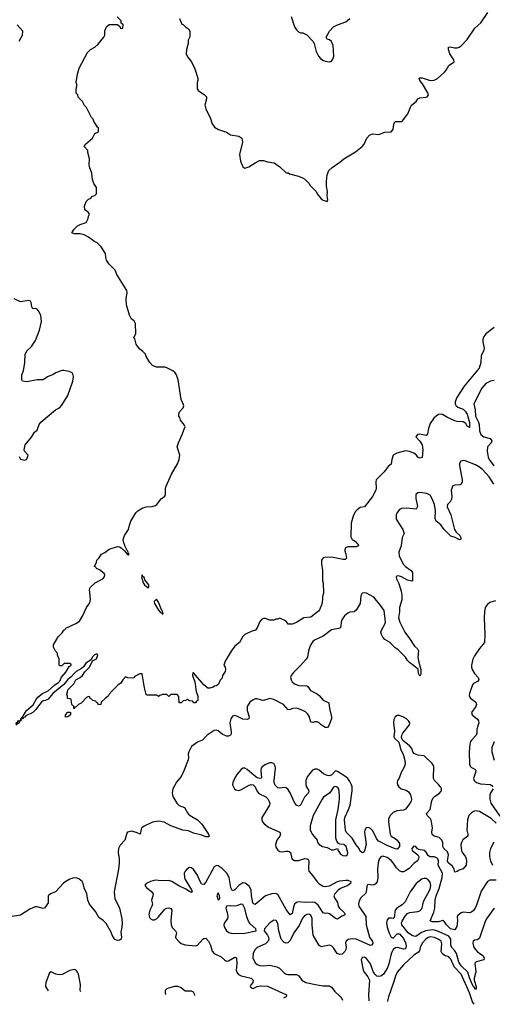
# Model space of a CAD drawing. Header units: inches. Extents: x 1449094 to 1618372, y 389908 to 534307.
# Tile 216 of 256: x 1592621 to 1597213, y 390077 to 399640. Entities that reach past the tile are written whole.
import ezdxf

# ---------------------------------------------------------------- set-up
doc = ezdxf.new("R2010")
doc.units = ezdxf.units.IN
doc.header["$MEASUREMENT"] = 0
doc.layers.add('B5399', color=7, linetype='Continuous')

msp = doc.modelspace()

# ---------------------------------------------------------------- linework, layer by layer
at = {"layer": 'B5399', "color": 5}
for points, elevation in [([(1592631.4, 392848.9), (1592632, 392852), (1592648, 392852), (1592642.7, 392862.7), (1592644.5, 392870), (1592659.1, 392880.9), (1592688.6, 392931.4), (1592753.7, 392986.3), (1592781, 393039), (1592798.3, 393061.7), (1592844.2, 393095.8), (1592897.8, 393122.2), (1592961.6, 393178.4), (1592998, 393202), (1593010, 393216), (1593026, 393254), (1593070, 393304), (1593103.2, 393356.8), (1593122, 393370), (1593122, 393382), (1593110, 393388), (1593052.7, 393387.3), (1593030, 393366), (1593010, 393366), (1593006, 393370), (1593006, 393430), (1592988.4, 393468.4), (1592987.3, 393487.3), (1592970, 393506), (1592950, 393546), (1592949, 393570), (1592994.6, 393645.4), (1593034.6, 393685.4), (1593048.7, 393710), (1593062, 393718), (1593068.7, 393730), (1593165.6, 393774.4), (1593202, 393798), (1593232.7, 393847.3), (1593269.5, 393930), (1593303.6, 393976.4), (1593309.6, 394010), (1593300.9, 394110), (1593309.5, 394130), (1593353.2, 394170), (1593429, 394210), (1593445.2, 394230), (1593449.2, 394250), (1593440.9, 394260.9), (1593396, 394296), (1593368.7, 394310), (1593362, 394322), (1593348, 394330), (1593368, 394372), (1593370, 394392), (1593389.2, 394410.8), (1593415.3, 394450), (1593450, 394466.8), (1593490, 394497.3), (1593570, 394522), (1593590, 394519.1), (1593606, 394510), (1593640.7, 394480.7), (1593670, 394446), (1593676.4, 394443.6), (1593686, 394450), (1593675.3, 394455.3), (1593677.2, 394462.8), (1593670, 394482), (1593664.7, 394484.7), (1593644.8, 394524.8), (1593629.6, 394569.6), (1593627.8, 394592.2), (1593640.9, 394630), (1593679.3, 394690), (1593687.6, 394730), (1593702.4, 394770), (1593749.6, 394850), (1593770, 394870.5), (1593810, 394896.4), (1593850, 394908.2), (1593907.7, 394912.3), (1593939.1, 394920.9), (1593952.7, 394930), (1593994.5, 394985.5), (1594030, 395011.3), (1594039.3, 395030), (1594039, 395090), (1594045.2, 395110), (1594095.3, 395224.7), (1594154.3, 395325.7), (1594172, 395370), (1594176, 395410), (1594152.3, 395490), (1594162.9, 395530), (1594199.3, 395610), (1594228.7, 395690), (1594223.1, 395703.1), (1594184, 395750), (1594177.2, 395777.2), (1594169, 395790), (1594168.7, 395810), (1594175.3, 395830), (1594209.2, 395870), (1594214.5, 395890), (1594209.5, 395910), (1594189.7, 395949.7), (1594161.1, 396141.1), (1594145.7, 396190), (1594130.8, 396210.8), (1594110, 396228.2), (1594050, 396258.7), (1594030, 396264.2), (1593950, 396266.6), (1593910, 396282.7), (1593885.2, 396310), (1593849, 396370), (1593842, 396390), (1593817.5, 396417.5), (1593790, 396439), (1593765.2, 396470), (1593754, 396490), (1593739, 396539), (1593728.7, 396550), (1593748.4, 396591.6), (1593748, 396690), (1593734, 396714), (1593708, 396730), (1593688, 396770), (1593659, 396870), (1593656, 396930), (1593666.6, 396990), (1593660.9, 397010), (1593564.7, 397164.7), (1593548.9, 397208.9), (1593488, 397270), (1593464.7, 397304.7), (1593458, 397330), (1593455.3, 397370), (1593412.5, 397432.5), (1593372.5, 397472.5), (1593350, 397484), (1593290, 397528.7), (1593248.9, 397548.9), (1593210, 397559), (1593150, 397559), (1593129.2, 397570), (1593150, 397604.7), (1593183.2, 397636.8), (1593210, 397651), (1593268.7, 397671.3), (1593288, 397710), (1593288.9, 397731.1), (1593298, 397750), (1593288, 397770), (1593254, 397794), (1593249.3, 397830), (1593267.2, 397872.8), (1593290, 397898), (1593310, 397904.7), (1593330, 397924.7), (1593350, 397932), (1593368, 397950), (1593368, 398010), (1593342, 398050), (1593328.9, 398088.9), (1593322, 398150), (1593299, 398210), (1593295.3, 398230), (1593299, 398290), (1593282, 398350), (1593282, 398370), (1593248, 398410), (1593262, 398430), (1593328, 398490), (1593350, 398534), (1593386, 398550), (1593386, 398590), (1593376.4, 398596.4), (1593358, 398630), (1593344.7, 398644.7), (1593333.6, 398673.6), (1593318, 398690), (1593270, 398786), (1593250, 398806), (1593230, 398846), (1593190, 398886), (1593186, 398910), (1593170, 398926), (1593168.7, 398970), (1593175.3, 398990), (1593175.3, 399010), (1593169, 399030), (1593182, 399110), (1593199, 399170), (1593280.2, 399319.8), (1593310, 399352), (1593350, 399372), (1593380.4, 399399.6), (1593438, 399470), (1593448, 399490), (1593448.4, 399531.6), (1593466, 399570), (1593490, 399594), (1593570, 399594), (1593592.7, 399572.7), (1593598, 399558), (1593610, 399554), (1593622, 399558), (1593626, 399590), (1593607.3, 399607.3), (1593606, 399630), (1593567.3, 399667.3)], 360), ([(1594172.7, 399652.7), (1594198, 399598), (1594210, 399594), (1594231.6, 399571.6), (1594262, 399550), (1594272.7, 399527.3), (1594272.7, 399472.7), (1594259.6, 399440.4), (1594258, 399410), (1594241, 399350), (1594237.3, 399310), (1594250, 399278), (1594291, 399230), (1594321, 399170), (1594333.7, 399133.7), (1594351.1, 399068.9), (1594351.3, 399050), (1594344.7, 399030), (1594347.1, 398967.1), (1594358, 398950), (1594412.8, 398912.8), (1594436, 398890), (1594436, 398870), (1594420.7, 398810), (1594424.9, 398790), (1594430.7, 398770), (1594470.7, 398690), (1594491, 398630), (1594515.3, 398595.3), (1594554, 398574), (1594630, 398547.7), (1594670, 398523), (1594750, 398507.3), (1594781, 398490), (1594786.8, 398450), (1594756.3, 398330), (1594766.9, 398266.9), (1594790, 398212), (1594810, 398198), (1594846, 398210), (1594909.1, 398250.9), (1594951.6, 398271.6), (1594988.4, 398271.6), (1595030, 398258), (1595094, 398250), (1595150, 398212), (1595210, 398154), (1595230, 398152), (1595243.6, 398143.6), (1595330, 398121), (1595370, 398104.7), (1595390.6, 398090.6), (1595430.7, 398050.7), (1595442, 398030), (1595502, 397970), (1595511.3, 397950), (1595550, 397901), (1595570, 397886), (1595610, 397874), (1595615.3, 397890), (1595609, 397929), (1595612.3, 397970), (1595602, 398022), (1595601.2, 398070), (1595610, 398134), (1595626.3, 398173.7), (1595656, 398204), (1595730, 398254.8), (1595769.2, 398290), (1595883.3, 398356.7), (1595949, 398410), (1595969.4, 398430.6), (1595995.3, 398490), (1596020.2, 398519.8), (1596050, 398531), (1596110, 398524.7), (1596170, 398546), (1596230, 398551), (1596250, 398572), (1596257.2, 398630), (1596268.7, 398650), (1596330, 398651), (1596341.2, 398658.8), (1596393.6, 398726.4), (1596417.2, 398790), (1596429, 398810), (1596474.5, 398845.5), (1596489.5, 398870.5), (1596510, 398881), (1596570, 398886), (1596584.7, 398895.3), (1596593.2, 398910), (1596585.2, 398930), (1596536.3, 399016.3), (1596509, 399050), (1596502, 399070), (1596510, 399074.8), (1596530, 399075.5), (1596608.9, 399048.9), (1596647.7, 399052.3), (1596681.2, 399070), (1596749, 399130), (1596765.2, 399150), (1596790, 399196), (1596841.2, 399230), (1596838, 399250), (1596800.5, 399310), (1596788, 399350), (1596787.6, 399372.4), (1596805.1, 399374.9), (1596845.7, 399365.7), (1596870, 399365.5), (1596890, 399371.8), (1596910, 399387.2), (1596970, 399447.9), (1597041.9, 399558.1), (1597102, 399610), (1597169.6, 399710)], 360), ([(1595258, 399670), (1595290, 399572), (1595310, 399542), (1595330, 399522), (1595350, 399512), (1595371.1, 399511.1), (1595410, 399492), (1595470, 399432), (1595482, 399410), (1595501, 399330), (1595524.5, 399284.5), (1595543.5, 399263.5), (1595566.4, 399246.4), (1595590, 399238), (1595630, 399231.3), (1595650, 399238), (1595664.7, 399255.3), (1595672.9, 399287.1), (1595666.6, 399390), (1595650, 399429), (1595630, 399444), (1595608, 399450), (1595598, 399470), (1595632.7, 399530), (1595670, 399570.4), (1595710, 399590.6), (1595790, 399620.7), (1595829, 399650)], 380), ([(1592616, 399430), (1592649.2, 399490), (1592653.2, 399530), (1592598, 399590)], 380), ([(1592616, 395396), (1592630, 395372), (1592670, 395362), (1592686, 395370), (1592698, 395390), (1592702, 395410), (1592668.7, 395448.7), (1592663.1, 395463.1), (1592675.3, 395510), (1592735.5, 395584.5), (1592766.3, 395633.7), (1592790, 395652), (1592809.2, 395710), (1592825.2, 395730), (1592969, 395850), (1593009.6, 395870.4), (1593030, 395894.8), (1593087.8, 395990), (1593138.4, 396130), (1593145.2, 396170), (1593141.2, 396190), (1593130, 396208.7), (1593102, 396222), (1593050, 396233.2), (1593030, 396232.7), (1592972, 396210), (1592947.3, 396192.7), (1592892, 396170), (1592850, 396142), (1592790, 396142), (1592690, 396122.7), (1592649.2, 396129.2), (1592641.2, 396141.2), (1592642.7, 396190), (1592658, 396230), (1592672.3, 396310), (1592675.1, 396390), (1592693.8, 396426.2), (1592735.3, 396464.7), (1592775.8, 396524.2), (1592815.1, 396624.9), (1592833, 396710), (1592827.9, 396767.9), (1592810, 396804), (1592789.5, 396829.5), (1592774.8, 396834.8), (1592750, 396833.2), (1592739.5, 396850), (1592733.1, 396893.1), (1592725.1, 396905.1), (1592710, 396912), (1592630, 396898.4), (1592568.1, 396928.1)], 380), ([(1597230, 396649), (1597150, 396588.7), (1597130, 396562), (1597122, 396538), (1597120.4, 396510), (1597132.4, 396450), (1597130.5, 396430), (1597106.1, 396373.9), (1597101.3, 396310), (1597085.8, 396254.2), (1596938.2, 396081.8), (1596867.2, 395970), (1596852.4, 395930), (1596853.2, 395910), (1596862.2, 395890), (1596878, 395878), (1596930, 395856.6), (1596950, 395838.8), (1596970, 395810.2), (1596990.9, 395729.1), (1596990, 395679), (1596970, 395693.2), (1596957.4, 395717.4), (1596930, 395735.4), (1596870, 395737.8), (1596850, 395743.2), (1596776.1, 395776.1), (1596730, 395804.6), (1596710, 395809.8), (1596690, 395804.1), (1596666.7, 395790), (1596646.3, 395770), (1596610, 395717.6), (1596592.1, 395670), (1596582.5, 395617.5), (1596574.8, 395605.2), (1596570, 395602.4), (1596505.1, 395614.9), (1596486, 395610), (1596470.6, 395590), (1596510, 395547), (1596532.2, 395512.2), (1596537.1, 395462.9), (1596530, 395388.7), (1596510, 395380.9), (1596490, 395392.7), (1596477, 395410), (1596449.9, 395429.9), (1596410, 395445.3), (1596370, 395452.3), (1596284.9, 395430), (1596251, 395409), (1596235.9, 395370), (1596230, 395322), (1596200.8, 395299.2), (1596162.5, 395250), (1596084.4, 395170), (1596081.3, 395150), (1596084.9, 395090), (1596080.6, 395070), (1596050.3, 395009.7), (1595970.3, 394910), (1595930, 394901.2), (1595899, 394881), (1595880.3, 394859.7), (1595860.3, 394819.7), (1595842.4, 394750), (1595838.3, 394618.3), (1595843.4, 394603.4), (1595853, 394593), (1595890.4, 394570), (1595896.4, 394556.4), (1595906, 394550), (1595912, 394530), (1595890, 394519), (1595810, 394519.3), (1595786, 394510), (1595778.8, 394490), (1595779.8, 394479.8), (1595791, 394450), (1595796, 394410), (1595782.8, 394397.2), (1595764, 394396), (1595650, 394418.9), (1595583, 394417), (1595570, 394413.2), (1595559.1, 394400.9), (1595554, 394390), (1595553.7, 394353.7), (1595564.7, 394290), (1595562, 394250), (1595564.7, 394190), (1595571.3, 394170), (1595571.6, 394071.6), (1595562, 394038), (1595562.8, 394010), (1595555.9, 393964.1), (1595534, 393910), (1595523.4, 393896.6), (1595450, 393837.2), (1595382, 393830), (1595310, 393785.2), (1595270, 393769), (1595230, 393768), (1595210, 393798), (1595150, 393826), (1595130, 393818), (1595110, 393818), (1595091.3, 393808.7), (1595050, 393808.7), (1595010, 393824), (1594990, 393824), (1594970, 393815.3), (1594950.6, 393789.4), (1594934.4, 393745.6), (1594912, 393710), (1594870, 393698), (1594810, 393668), (1594790, 393648), (1594758, 393590), (1594710, 393555.3), (1594674.4, 393505.6), (1594616, 393410), (1594604.7, 393370), (1594618, 393350), (1594622, 393330), (1594618, 393310), (1594592, 393270), (1594590, 393246), (1594570, 393226), (1594552.7, 393187.3), (1594534, 393170), (1594512.7, 393167.3), (1594502, 393158), (1594470, 393148), (1594450, 393149.2), (1594410, 393179), (1594310, 393298), (1594303.6, 393296.4), (1594301, 393270), (1594322.8, 393210), (1594336, 393116), (1594351.3, 393068.7), (1594351.6, 393028.4), (1594338, 393022), (1594330, 393006), (1594310, 393006), (1594302, 393022), (1594270, 393026), (1594250, 393038), (1594231.6, 393028.4), (1594210, 393026), (1594190, 393006), (1594170, 393006), (1594167.3, 393067.3), (1594150, 393086), (1594090, 393086), (1594070, 393068), (1594050, 393086), (1594010, 393086), (1593983.6, 393076.4), (1593970, 393066), (1593950, 393078), (1593860.4, 393080.4), (1593850, 393086), (1593833.2, 393150), (1593810, 393286), (1593790, 393286), (1593738, 393262), (1593730, 393246), (1593672.7, 393247.3), (1593650, 393258), (1593622, 393230), (1593603.6, 393196.4), (1593579.6, 393180.4), (1593519.6, 393120.4), (1593491.6, 393088.4), (1593482, 393070), (1593451.6, 393048.4), (1593414, 393010), (1593410, 392988), (1593387.3, 392987.3), (1593382, 393002), (1593367.3, 393007.3), (1593362, 393022), (1593327.3, 393027.3), (1593322, 393042), (1593307.3, 393047.3), (1593302, 393062), (1593290, 393066), (1593270, 393058), (1593216.9, 393003.1), (1593194, 392990), (1593170, 392966), (1593158, 392962), (1593150, 392946), (1593146, 392950), (1593146, 392970), (1593128, 392988), (1593122, 393042), (1593090, 393046), (1593086, 393050), (1593086, 393070), (1593078, 393090), (1593087.3, 393112.7), (1593088, 393130), (1593148, 393190), (1593168, 393230), (1593210, 393252), (1593230, 393272), (1593253.6, 393306.4), (1593298, 393350), (1593327.3, 393412.7), (1593368.4, 393431.6), (1593382, 393470), (1593370, 393482), (1593346.8, 393470), (1593330, 393453.2), (1593316.9, 393423.1), (1593264, 393390), (1593242.8, 393357.2), (1593222.8, 393337.2), (1593170.8, 393310), (1593149.2, 393290.8), (1593121.6, 393258.4), (1593087.6, 393232.4), (1593050, 393184), (1592943.1, 393096.9), (1592898.7, 393041.3), (1592873.3, 393026.7), (1592850, 393023), (1592832.7, 393010), (1592812.7, 392990), (1592779.6, 392940.4), (1592750, 392911.6), (1592681.1, 392878.9), (1592670, 392867), (1592657.3, 392862.7), (1592650, 392849.4), (1592631.4, 392848.9)], 360), ([(1597230, 396134.5), (1597194.8, 396130), (1597150, 396105.8), (1597110, 396060.4), (1597033.2, 395910), (1597046.4, 395850), (1597050.6, 395790), (1597079.4, 395730), (1597084.6, 395710), (1597088, 395648), (1597101.6, 395610), (1597130, 395588.4), (1597193.3, 395573.3), (1597208.4, 395550), (1597200.7, 395530), (1597165.4, 395490), (1597164.1, 395450), (1597173.8, 395390), (1597181.6, 395370), (1597227.1, 395307.1)], 380), ([(1597227.1, 395130), (1597181.1, 395201.1), (1597118.3, 395270), (1597090, 395293.9), (1597050, 395315.6), (1596950, 395356.4), (1596930, 395359.7), (1596907.3, 395352.7), (1596895.3, 395330), (1596894.6, 395310), (1596920.4, 395170), (1596920.5, 395150), (1596910.8, 395130), (1596898, 395122), (1596850, 395120.7), (1596828.9, 395111.1), (1596812.2, 395070), (1596818.5, 395010), (1596815.2, 394984.8), (1596802.3, 394957.7), (1596778.2, 394930), (1596773.2, 394910), (1596809.2, 394830), (1596844.7, 394690), (1596863.3, 394663.3), (1596896.9, 394630), (1596908.4, 394610), (1596907.5, 394592.5), (1596893.1, 394586.9), (1596850.9, 394610.9), (1596810, 394623.4), (1596746.7, 394690), (1596712.7, 394732.7), (1596668.4, 394770), (1596657, 394797), (1596661.7, 394870), (1596650, 394932.3), (1596630, 394986), (1596610, 395021.2), (1596578.4, 395038.4), (1596510, 395049.3), (1596490, 395045.2), (1596471, 395030), (1596470.5, 394990), (1596487.5, 394912.5), (1596472.4, 394887.6), (1596383.4, 394896.6), (1596330, 394894), (1596310, 394882), (1596287.7, 394852.3), (1596278.8, 394830), (1596280.5, 394790), (1596344.4, 394690), (1596356.3, 394650), (1596338.8, 394610), (1596327.3, 394530), (1596304, 394470), (1596307.7, 394430), (1596349.1, 394350), (1596368.9, 394330), (1596424.6, 394290), (1596436.5, 394270), (1596436.9, 394256.9), (1596436.3, 394190), (1596432.6, 394187.4), (1596390, 394197.1), (1596330, 394229.8), (1596310, 394235.8), (1596290, 394238.9), (1596278.4, 394230), (1596282.9, 394210), (1596305.2, 394165.2), (1596327.5, 394090), (1596334.7, 394050), (1596333.2, 394006.8), (1596311.6, 393930), (1596311.1, 393888.9), (1596302.8, 393830), (1596314.7, 393790), (1596361.6, 393690), (1596408.6, 393630), (1596457, 393557), (1596486, 393530), (1596495.5, 393510), (1596490.6, 393450), (1596494.4, 393414.4), (1596519.5, 393330), (1596517.7, 393282.3), (1596510, 393264), (1596495.1, 393290), (1596492, 393332), (1596410, 393395.3), (1596390, 393415.3), (1596369.2, 393450), (1596299.6, 393519.6), (1596270, 393539.3), (1596214.9, 393594.9), (1596170, 393621.5), (1596150, 393641.5), (1596135.5, 393670), (1596131.2, 393690), (1596135.3, 393710), (1596169.9, 393770), (1596175.6, 393790), (1596161.5, 393901.5), (1596130, 393947.7), (1596062.9, 394030), (1595990, 394070.6), (1595970, 394075), (1595950, 394071.2), (1595934.4, 394045.6), (1595929.1, 393970), (1595890, 393906.2), (1595870, 393888.4), (1595830, 393885.5), (1595810, 393877.6), (1595778.4, 393850), (1595751.5, 393810), (1595743.9, 393790), (1595742, 393750), (1595735.3, 393730), (1595650, 393714.9), (1595570, 393652.4), (1595486.2, 393613.8), (1595470, 393600.9), (1595450, 393571.1), (1595441.7, 393550), (1595427.5, 393510), (1595415.9, 393450), (1595405, 393430), (1595350, 393366.5), (1595281.3, 393298.7), (1595260.2, 393270), (1595253.4, 393250), (1595258, 393230), (1595269.4, 393210), (1595290.3, 393190), (1595333.2, 393173.2), (1595410, 393169.2), (1595422.2, 393162.2), (1595445.9, 393125.9), (1595510, 393094), (1595530, 393077.5), (1595569.5, 393029.5), (1595625.7, 393005.7), (1595632, 392950), (1595650.3, 392870), (1595650.3, 392850), (1595618, 392770), (1595610, 392764), (1595590, 392767), (1595550, 392791.8), (1595530, 392811.6), (1595510, 392821.1), (1595490, 392821), (1595470, 392814.3), (1595450, 392816), (1595434.1, 392874.1), (1595418.5, 392898.5), (1595397.4, 392917.4), (1595350, 392940.2), (1595310, 392953.1), (1595274, 392950), (1595250, 392938.9), (1595230, 392936), (1595183.7, 392990), (1595090, 393036.4), (1595050, 393046.5), (1594990, 393028.1), (1594970, 393029.8), (1594930, 393044.2), (1594910, 393043.4), (1594890, 393035.7), (1594856.8, 393010), (1594831.8, 392970), (1594831.2, 392930), (1594852, 392870), (1594847.7, 392850), (1594830, 392842.2), (1594790, 392845.8), (1594730, 392876.5), (1594710, 392881.1), (1594690, 392875.3), (1594671, 392850), (1594661.5, 392810), (1594675.6, 392724.4), (1594674.7, 392705.3), (1594668.2, 392691.8), (1594650, 392682.7), (1594630, 392681.5), (1594590, 392701), (1594550, 392732.5), (1594530, 392740.4), (1594510, 392736.6), (1594443.3, 392690), (1594396, 392644), (1594350, 392622.7), (1594290, 392581.8), (1594263, 392530), (1594258.3, 392510), (1594260.7, 392470), (1594256.9, 392450), (1594216.5, 392343.5), (1594190.2, 392290), (1594144.9, 392235.1), (1594108.9, 392170), (1594104.1, 392130), (1594110, 392094), (1594147.7, 392030), (1594170, 392007.3), (1594221.3, 391990), (1594250, 391937.1), (1594262.5, 391922.5), (1594277.1, 391910), (1594349.2, 391869.2), (1594390, 391828.2), (1594456.5, 391730), (1594462.4, 391710), (1594456.5, 391703.5), (1594430, 391705), (1594390, 391720.8), (1594310, 391739.2), (1594260.5, 391760.5), (1594206.6, 391770), (1594090, 391809.9), (1594025.3, 391845.3), (1593970, 391856.5), (1593910, 391846.9), (1593831.4, 391808.6), (1593808.7, 391790), (1593802.2, 391777.8), (1593790.3, 391729.7), (1593764.1, 391744.1), (1593710, 391757.8), (1593670.2, 391749.8), (1593661.9, 391738.1), (1593643.2, 391670), (1593597.6, 391622.4), (1593581.8, 391590), (1593578.4, 391550), (1593587.4, 391490), (1593587.7, 391447.7), (1593581.6, 391390), (1593540.1, 391170), (1593544.5, 391104.5), (1593591.2, 391010), (1593613.3, 390906.7), (1593617.3, 390862.7), (1593615.1, 390824.9), (1593603.4, 390776.6), (1593610.7, 390729.3), (1593606, 390710), (1593590, 390699.3), (1593570, 390696), (1593545.4, 390705.4), (1593519.5, 390750), (1593510, 390779), (1593460.4, 390860.4), (1593432.3, 390892.3), (1593390, 390919.5), (1593357.6, 390977.6), (1593299.8, 391050), (1593283.4, 391090), (1593274.2, 391150), (1593248.8, 391208.8), (1593238.8, 391250), (1593227.3, 391270), (1593195.7, 391295.7), (1593170, 391304), (1593138.6, 391301.4), (1593108, 391292), (1593069.3, 391270.7), (1593047.6, 391252.4), (1592970, 391170.9), (1592921.6, 391150), (1592897.4, 391130), (1592896.7, 391063.3), (1592865.4, 391014.6), (1592850, 391006.6), (1592790, 391025), (1592770, 391023.7), (1592719.8, 391000.2), (1592630, 390943.8), (1592530, 390927.9)], 380), ([(1597242.9, 393997.1), (1597190, 393978.4), (1597161.5, 393958.5), (1597144.6, 393930), (1597136.5, 393890), (1597133.6, 393830), (1597140.3, 393670), (1597137, 393590), (1597088.1, 393531.9), (1597039.6, 393460.4), (1597023.7, 393430), (1597010.3, 393370), (1597010.3, 393350), (1597016.5, 393330), (1597041.3, 393290), (1597074.7, 393250), (1597082.3, 393230), (1597068.4, 393211.6), (1597030, 393192.9), (1597019.1, 393180.9), (1596990, 393097.2), (1596989.1, 393070), (1597002, 393050), (1597054, 393010), (1597060.3, 392990), (1597053.4, 392970), (1597012.2, 392910), (1597016.4, 392890), (1597070, 392846.4), (1597079.6, 392830), (1597082, 392810), (1597062.8, 392750), (1597063.6, 392710), (1597057, 392690), (1597013.7, 392646.3), (1597002.4, 392630), (1596996.2, 392603.8), (1596987.9, 392530), (1596992.8, 392410), (1596997, 392390), (1597010, 392375.8), (1597042.2, 392362.2), (1597051.8, 392351.8), (1597050.9, 392330), (1597031.8, 392270), (1597036.2, 392250), (1597043.1, 392243.1), (1597060.3, 392230), (1597097, 392217), (1597191.9, 392211.9), (1597210, 392201.5), (1597219.2, 392190)], 420), ([(1592631.4, 392848.9), (1592631.1, 392848.9), (1592631.1, 392847.1)], 360), ([(1592631.1, 392847.1), (1592631.4, 392848.9)], 360), ([(1597250, 391835.6), (1597203.3, 391883.3), (1597090, 391949.8), (1597050, 391956.8), (1597030, 391951.2), (1597010, 391935.8), (1596985.8, 391910), (1596973, 391870), (1596965.5, 391770), (1596976.1, 391730), (1596974.7, 391710), (1596926.2, 391673.8), (1596912.8, 391650), (1596908.7, 391630), (1596910.1, 391590.1), (1596918.3, 391558.3), (1596951.6, 391510), (1596958.7, 391490), (1596963.1, 391470), (1596958.4, 391430), (1596930, 391392), (1596890, 391380.7), (1596870, 391366), (1596850, 391359), (1596843.5, 391390), (1596833.6, 391410), (1596823.2, 391423.2), (1596783.5, 391450), (1596778.3, 391470), (1596787, 391530), (1596776.6, 391556.6), (1596742.4, 391590), (1596731.4, 391610), (1596731.2, 391650), (1596724.1, 391670), (1596697.5, 391697.5), (1596647, 391710), (1596627.6, 391727.6), (1596625.6, 391750), (1596630.8, 391790), (1596623.4, 391850), (1596614.8, 391874.8), (1596579.7, 391910), (1596574.7, 391930), (1596609.8, 391970.2), (1596625.2, 392054.8), (1596637.2, 392082.8), (1596650, 392095.9), (1596695.8, 392124.2), (1596718.2, 392150), (1596718, 392170), (1596708.2, 392190), (1596691.8, 392211.8), (1596651.4, 392250), (1596643, 392270), (1596645.3, 392390), (1596630, 392414.7), (1596550, 392489.8), (1596490, 392496.6), (1596453.6, 392513.6), (1596440.9, 392530), (1596430, 392560.9), (1596410, 392587.3), (1596341.7, 392641.7), (1596331.1, 392670), (1596333.5, 392690), (1596343.5, 392710), (1596409.1, 392790), (1596411.6, 392810), (1596400.2, 392830), (1596377.8, 392850), (1596350, 392866), (1596310, 392880.8), (1596290, 392882.6), (1596281.4, 392878.6), (1596270, 392869.5), (1596256.1, 392843.9), (1596251.6, 392810), (1596263.1, 392730), (1596255.3, 392675.3), (1596262.5, 392662.5), (1596303.8, 392623.8), (1596323.7, 392550), (1596347.3, 392507.3), (1596363.8, 392443.8), (1596365.8, 392410), (1596358.1, 392381.9), (1596326.4, 392330), (1596306.7, 392273.3), (1596292.4, 392250), (1596288.8, 392230), (1596293.4, 392210), (1596306.3, 392190), (1596327.2, 392170), (1596375.7, 392155.7), (1596399.6, 392139.6), (1596417.1, 392110), (1596428, 392070), (1596425.1, 392050), (1596413.1, 392026.9), (1596370, 391972.9), (1596350, 391963.4), (1596284.6, 391955.4), (1596250, 391941.2), (1596221.6, 391910), (1596205.7, 391874.3), (1596205.1, 391850), (1596220.7, 391730), (1596231.2, 391710), (1596270, 391687.4), (1596289.4, 391670), (1596306.1, 391650), (1596310, 391638.4), (1596310, 391609.7), (1596290, 391583.1), (1596270, 391586.4), (1596190, 391619.2), (1596104.3, 391664.3), (1596086.3, 391686.3), (1596069.9, 391730), (1596050, 391765.5), (1596030, 391783.7), (1596010, 391793.6), (1595988.7, 391790), (1595975.8, 391770), (1595971.7, 391750), (1595986.9, 391630), (1595970, 391569), (1595963.7, 391556.3), (1595951.3, 391548.7), (1595930, 391566), (1595920.3, 391590), (1595890, 391627.2), (1595850.7, 391690.7), (1595794, 391750), (1595787.9, 391770), (1595778.4, 391870), (1595781.5, 391890), (1595817.4, 391970), (1595830.4, 392010), (1595849.9, 392150.1), (1595850.3, 392190), (1595845.6, 392210), (1595830, 392242.2), (1595809.9, 392270), (1595790, 392287.8), (1595710, 392339.8), (1595690, 392343.1), (1595654, 392306), (1595630, 392295.9), (1595610, 392298.2), (1595574.1, 392314.1), (1595530, 392350.8), (1595510, 392361.2), (1595490, 392361.4), (1595467.2, 392350), (1595412.9, 392287.1), (1595399.7, 392250), (1595400.7, 392210), (1595407.2, 392190), (1595430.5, 392150), (1595428.8, 392130), (1595386.9, 392090), (1595350.2, 392009.8), (1595330, 392002), (1595310, 392012.6), (1595290, 392036.4), (1595250, 392129.7), (1595227.2, 392167.2), (1595210, 392180.3), (1595190, 392182.8), (1595150, 392177.8), (1595130, 392181), (1595104.4, 392204.4), (1595095, 392230), (1595094.1, 392250), (1595107.1, 392370), (1595104.2, 392390), (1595090, 392415.4), (1595070, 392422.4), (1595050, 392421.6), (1595010, 392406), (1594975.9, 392384.1), (1594967.2, 392370), (1594963.7, 392350), (1594970, 392278), (1594967.9, 392272.1), (1594954, 392270), (1594930, 392277.4), (1594897.8, 392297.8), (1594830, 392358), (1594810, 392369.6), (1594790, 392369.6), (1594770, 392355.1), (1594729.5, 392310.5), (1594710, 392277), (1594691.8, 392230), (1594690.3, 392210), (1594697, 392190), (1594709, 392169), (1594720.6, 392160.6), (1594750, 392154.9), (1594770, 392160.3), (1594850, 392206.3), (1594870, 392210.4), (1594890, 392208.4), (1594910.2, 392190.2), (1594924.9, 392150), (1594943.4, 392123.4), (1595013.6, 392093.6), (1595033.5, 392073.5), (1595046.5, 392046.5), (1595050.2, 392030), (1595048.1, 392010), (1594985.7, 391910), (1594975.3, 391890), (1594972.2, 391870), (1594979.5, 391850), (1594995.8, 391830), (1595037.5, 391797.5), (1595148.2, 391748.2), (1595155.3, 391730), (1595148.1, 391710), (1595119.7, 391670), (1595106.2, 391630), (1595110, 391604.9), (1595130, 391573.7), (1595150, 391562.2), (1595170, 391559.3), (1595210, 391565.7), (1595230, 391565.6), (1595240.7, 391560.7), (1595253.2, 391550), (1595265.8, 391490), (1595290, 391472.8), (1595330, 391472.7), (1595390, 391492.6), (1595411.3, 391491.3), (1595423.2, 391483.2), (1595430.8, 391470), (1595428.5, 391390), (1595432, 391370), (1595470, 391325.5), (1595510, 391265.7), (1595530, 391246.3), (1595570, 391223.3), (1595590, 391220.6), (1595631.3, 391228.7), (1595709, 391271), (1595730, 391276.4), (1595790, 391284.1), (1595810, 391281.8), (1595839.3, 391270), (1595836, 391250), (1595808.9, 391230), (1595739.1, 391200.9), (1595714.7, 391185.3), (1595684.5, 391150), (1595674.7, 391130), (1595678.5, 391110), (1595707.4, 391067.4), (1595716.6, 391030), (1595727.5, 391010), (1595773.8, 390970), (1595784.2, 390950), (1595778.4, 390941.6), (1595750, 390932.7), (1595710, 390903.5), (1595690, 390909.8), (1595630, 390955.2), (1595610, 390962), (1595590, 390958), (1595570, 390965.6), (1595520.4, 391040.4), (1595490, 391064.7), (1595470, 391070.5), (1595390, 391067.1), (1595330, 391071.6), (1595310, 391065.8), (1595291.4, 391048.6), (1595281, 391019), (1595270, 390958.4), (1595250, 390946), (1595210, 390996.4), (1595130, 391143.9), (1595110, 391154.2), (1595069.6, 391150.4), (1595010.4, 391130), (1594910, 391046.9), (1594890, 391055.8), (1594886.3, 391066.3), (1594873.8, 391130), (1594870.4, 391190), (1594850, 391224.4), (1594812.8, 391252.8), (1594790, 391255.5), (1594750, 391231.1), (1594710, 391188.1), (1594690, 391179.8), (1594671, 391211), (1594656, 391310), (1594634.8, 391350), (1594590, 391397.3), (1594550, 391423.1), (1594533.7, 391426.3), (1594510, 391411.3), (1594430, 391262.7), (1594410, 391241), (1594390, 391243.1), (1594387.1, 391247.1), (1594370, 391276.9), (1594350, 391332.8), (1594310, 391387.8), (1594290, 391402), (1594270, 391404.4), (1594245.7, 391390), (1594229.4, 391370.6), (1594220.2, 391350), (1594222.4, 391310), (1594230.1, 391290), (1594291.1, 391190), (1594296.4, 391170), (1594290, 391162), (1594270, 391171.3), (1594236.7, 391196.7), (1594168.9, 391228.9), (1594098.7, 391270), (1594070, 391279.5), (1593996.4, 391276.4), (1593936.7, 391283.3), (1593890.7, 391270), (1593850, 391251.5), (1593838.4, 391230), (1593852.2, 391210), (1593906, 391170), (1593917, 391150), (1593915, 391130), (1593901.6, 391090), (1593910.1, 391050), (1593906, 391030), (1593885.7, 390990), (1593876.9, 390950), (1593882.3, 390922.3), (1593890.4, 390910), (1593910, 390896.9), (1593930, 390896.9), (1593950, 390908.2), (1593970, 390928.3), (1594030, 391002.2), (1594050, 391012.1), (1594070, 391014.1), (1594088.4, 391008.4), (1594100.2, 390990), (1594090.1, 390890), (1594092.1, 390850), (1594102.2, 390822.2), (1594135.5, 390790), (1594143.2, 390770), (1594134.7, 390730), (1594138.2, 390718.2), (1594170, 390682.3), (1594190, 390668), (1594230, 390653.8), (1594330, 390645.3), (1594350, 390652.2), (1594400.5, 390710), (1594410, 390716.9), (1594430, 390720.9), (1594457.1, 390690), (1594474.7, 390650), (1594490, 390593.4), (1594510.2, 390570.2), (1594578, 390538), (1594610, 390508), (1594630, 390495.8), (1594650, 390499.6), (1594710, 390534.3), (1594728.7, 390528.7), (1594732.5, 390470), (1594724.7, 390410), (1594730.2, 390390.2), (1594748.1, 390368.1), (1594772.8, 390352.8), (1594870, 390331.2), (1594890, 390311.4), (1594887.6, 390290), (1594868.9, 390270), (1594861.3, 390250), (1594870, 390236.3), (1594890, 390230.4), (1594929.8, 390250.2), (1594962.5, 390257.5), (1595030, 390253.4), (1595214.4, 390170), (1595208.7, 390150), (1595184.6, 390135.5)], 420), ([(1597232.3, 392627.7), (1597207, 392570), (1597207, 392530), (1597231.3, 392448.7)], 440), ([(1597222.8, 392170), (1597196.6, 392130), (1597188.8, 392110), (1597188.3, 392070), (1597199.8, 392030), (1597285.8, 391905.8)], 420), ([(1597250, 391283.8), (1597190, 391281.7), (1597164.9, 391270), (1597103.5, 391176.5), (1597060.1, 391039.9), (1597048, 391012), (1597030, 390988.3), (1597010, 390972.8), (1596990, 390965.1), (1596930, 390972), (1596910, 390964.5), (1596879.2, 390940.8), (1596872.4, 390930), (1596875.2, 390890), (1596866.9, 390833.1), (1596850, 390800.7), (1596807.6, 390810), (1596767.8, 390850), (1596750, 390879.3), (1596731.9, 390891.9), (1596690, 390878.7), (1596650, 390877.2), (1596630, 390878), (1596608.9, 390888.9), (1596646.5, 390973.5), (1596653.6, 391010), (1596657.6, 391090), (1596668.3, 391130), (1596697, 391203), (1596725.5, 391310), (1596727.6, 391350), (1596685.8, 391430), (1596689.2, 391470), (1596683.7, 391490), (1596676.7, 391496.7), (1596650, 391509.9), (1596607.6, 391510), (1596590, 391522.6), (1596570, 391553.6), (1596551.8, 391570), (1596500.1, 391580.1), (1596487.2, 391587.2), (1596470, 391609), (1596450, 391614), (1596431, 391590), (1596434.8, 391570), (1596488.2, 391528.2), (1596498.3, 391510), (1596497.2, 391490), (1596486, 391470), (1596450, 391443.1), (1596404.1, 391395.9), (1596370, 391372.2), (1596350, 391364.1), (1596330, 391362.8), (1596310, 391372.3), (1596283, 391403), (1596250, 391452), (1596230, 391473.2), (1596190, 391501.7), (1596150, 391515.3), (1596130, 391509.7), (1596112.8, 391487.2), (1596103.2, 391450), (1596098.2, 391390), (1596100.9, 391310), (1596093, 391267), (1596075.3, 391244.7), (1596062, 391238), (1596050, 391235.6), (1596010, 391242), (1596002, 391238), (1595994.4, 391225.6), (1595991.3, 391188.7), (1595982.8, 391157.2), (1595936.4, 391110), (1595919.4, 391080.6), (1595911.8, 391050), (1595917.4, 391030), (1595985.8, 390930), (1595988.7, 390850), (1596021.3, 390730), (1596050, 390687.3), (1596053.5, 390670), (1596044.1, 390655.9), (1596030, 390649.9), (1595890, 390708.4), (1595850, 390712.2), (1595813.5, 390706.5), (1595791.8, 390690), (1595786.4, 390673.6), (1595791.8, 390630), (1595790.1, 390609.9), (1595781.7, 390590), (1595754.5, 390565.5), (1595730, 390559.3), (1595706, 390570), (1595670, 390625.1), (1595650, 390643.6), (1595630, 390651.5), (1595550, 390635.8), (1595529.9, 390649.9), (1595473.4, 390750), (1595464.3, 390850), (1595464.2, 390910), (1595450, 390942), (1595430, 390952.8), (1595410, 390950.8), (1595390, 390939.8), (1595370, 390915.1), (1595336.6, 390843.4), (1595284.5, 390770), (1595250, 390697.2), (1595226.2, 390673.8), (1595210, 390670.6), (1595190, 390677.7), (1595161.8, 390710), (1595138.2, 390790), (1595130, 390862), (1595112, 390890), (1595090, 390893.3), (1595050, 390869.6), (1594998.8, 390810), (1594996, 390790), (1595028.7, 390748.7), (1595038, 390730), (1595041.6, 390710), (1595034.9, 390690), (1595010, 390664.7), (1594930, 390629.7), (1594907.8, 390610), (1594890, 390572.7), (1594887.5, 390530), (1594910, 390480.3), (1594930, 390463.6), (1594954.3, 390454.3), (1594990, 390451.3), (1595050, 390456.2), (1595119.5, 390439.5), (1595146.9, 390426.9), (1595190, 390384.4), (1595210, 390370.4), (1595225.7, 390365.7), (1595310, 390367.2), (1595333.8, 390353.8), (1595362.4, 390310), (1595400.7, 390290), (1595510, 390265.1), (1595570, 390256.3), (1595630, 390255.3), (1595650, 390243), (1595681.8, 390201.8), (1595734.4, 390154.4), (1595752.4, 390132.4), (1595758, 390118), (1595758.1, 390117.4)], 440), ([(1597227.1, 391652.9), (1597194.9, 391590), (1597186, 391550), (1597185.8, 391510), (1597196.5, 391470), (1597215.1, 391430)], 440), ([(1597230.1, 391009.9), (1597161.6, 390918.4), (1597147.4, 390890), (1597090, 390719.5), (1597070, 390704.2), (1597040.4, 390699.6), (1597028.3, 390691.7), (1597024.9, 390670), (1597034.9, 390630), (1597070, 390587.5), (1597120.8, 390550), (1597132.6, 390530), (1597130, 390509.7), (1597054.8, 390490), (1597042.4, 390477.6), (1597052.1, 390392.1), (1597036.9, 390330), (1597036.8, 390310), (1597056.3, 390250), (1597055.3, 390224.7), (1597050, 390225.6), (1597041.6, 390241.6), (1597030, 390248.2), (1597010, 390288.6), (1596990, 390334), (1596974.7, 390390), (1596910.7, 390450), (1596886.2, 390486.2), (1596863.6, 390570), (1596850, 390595), (1596820.6, 390630), (1596811.3, 390650), (1596809.4, 390710), (1596790, 390739.1), (1596690, 390785.5), (1596650, 390798.2), (1596630, 390799.8), (1596568.3, 390791.7), (1596526.6, 390773.4), (1596470, 390735.8), (1596450, 390737.5), (1596427.3, 390747.3), (1596396.2, 390770), (1596334.2, 390850), (1596330.8, 390870), (1596335.9, 390884.1), (1596367.1, 390932.9), (1596390, 390958), (1596411.1, 390968.9), (1596490, 390977.8), (1596510, 390985.2), (1596522.8, 390997.2), (1596530.5, 391010), (1596545.1, 391074.9), (1596610, 391194.4), (1596616.8, 391230), (1596610, 391262.9), (1596590, 391287.4), (1596570, 391298.4), (1596550, 391300.3), (1596530, 391295.9), (1596472.6, 391250), (1596415.5, 391170), (1596366.3, 391073.7), (1596336.2, 391043.8), (1596284, 391010), (1596268.7, 390991.3), (1596260.5, 390919.5), (1596250, 390909.6), (1596234.3, 390914.3), (1596205.6, 390914.4), (1596190, 390897), (1596184.4, 390870), (1596190, 390827.7), (1596210, 390767.3), (1596230, 390730.6), (1596250, 390720.7), (1596290, 390761.6), (1596310, 390761.5), (1596350, 390717.5), (1596370, 390674.3), (1596375.6, 390644.4), (1596370, 390616.2), (1596350, 390612.4), (1596292.7, 390627.3), (1596273, 390627), (1596250, 390609.3), (1596231.3, 390568.7), (1596209.1, 390470), (1596194.4, 390430), (1596156.5, 390370), (1596130, 390349.7), (1596110, 390346.3), (1596091.2, 390351.2), (1596070.9, 390370.9), (1596055.7, 390395.7), (1596030, 390471.5), (1595990, 390521.6), (1595970, 390534.7), (1595950, 390531.5), (1595939.3, 390510), (1595958.3, 390410), (1595970, 390386), (1596003, 390343), (1596019.3, 390310), (1596010.2, 390170), (1596012.5, 390109.4)], 460), ([(1597038.1, 390077.1), (1597021.6, 390101.6), (1596992.2, 390190), (1596910.3, 390370), (1596842.5, 390442.5), (1596810, 390514), (1596797.3, 390530), (1596790, 390536.8), (1596750, 390551.9), (1596725.7, 390570), (1596717.3, 390590), (1596724.2, 390664.2), (1596714.7, 390690), (1596688.3, 390710), (1596650, 390727.5), (1596610, 390731.4), (1596590, 390724.7), (1596565.8, 390710), (1596530.2, 390670), (1596512.8, 390630), (1596505.1, 390594.9), (1596496.9, 390583.1), (1596450, 390553.4), (1596350, 390460.2), (1596290, 390388.6), (1596270.9, 390349.1), (1596254.1, 390290), (1596203.5, 390150), (1596195.9, 390110), (1596195.8, 390103.7)], 480), ([(1593214.2, 390198.6), (1593209.2, 390210), (1593210.6, 390270.6), (1593192.2, 390370), (1593184, 390390), (1593170, 390407.8), (1593150, 390416.8), (1593110, 390406.2), (1593034.2, 390365.8), (1593010, 390362), (1592970.9, 390370.9), (1592926, 390394), (1592910, 390382), (1592874, 390290), (1592872.7, 390250), (1592897.1, 390208.9)], 420), ([(1594322.9, 390162.6), (1594322.9, 390170), (1594310, 390194.1), (1594290, 390204.5), (1594230, 390205.6), (1594190, 390237.7), (1594159.6, 390250), (1594126.4, 390250), (1594065.7, 390234.3), (1594052, 390228), (1594036.2, 390210), (1594033.7, 390190), (1594036.7, 390171.9)], 420)]:
    msp.add_lwpolyline(points, dxfattribs=dict(at, elevation=elevation))
for points, elevation in [([(1593810, 394248), (1593804, 394230), (1593822, 394170), (1593834, 394150), (1593870, 394121), (1593877.2, 394130), (1593874.5, 394150), (1593838.4, 394198.4), (1593830, 394222), (1593814.8, 394234.8)], 360), ([(1593950, 394011.6), (1593926.7, 393990), (1593930.8, 393970), (1593970, 393906), (1593990, 393881), (1593998.8, 393878.8), (1594010, 393864.7), (1594015.3, 393870), (1594010, 393895.3), (1594002.7, 393902.7), (1593970, 393984)], 360), ([(1592631.1, 392847.1), (1592631.1, 392831.1), (1592616.9, 392823.1), (1592615.5, 392810), (1592610, 392804.5), (1592596.9, 392803.1), (1592590.3, 392789.7), (1592586, 392790), (1592589, 392791), (1592586, 392806), (1592590, 392813.4), (1592601.2, 392818.8), (1592610, 392833.4), (1592628.4, 392831.6)], 360), ([(1593067.3, 392867.3), (1593066, 392890), (1593090, 392914), (1593110, 392914), (1593114, 392910), (1593114, 392890), (1593090, 392868)], 360), ([(1595690, 392192), (1595670, 392185.6), (1595634.4, 392130), (1595571.4, 392090), (1595559, 392070), (1595473.8, 391910), (1595443.9, 391810), (1595445, 391770), (1595465.9, 391725.9), (1595510.7, 391670), (1595516, 391650), (1595531, 391630), (1595564.7, 391610), (1595610, 391600.7), (1595650, 391578.8), (1595670, 391576), (1595710, 391591.3), (1595714.8, 391570), (1595736.7, 391536.7), (1595762, 391522), (1595790, 391518), (1595807.6, 391532.4), (1595810.7, 391549.3), (1595792.2, 391610), (1595770, 391629.7), (1595732.6, 391632.6), (1595718.7, 391638.7), (1595702.2, 391662.2), (1595693.6, 391690), (1595693.4, 391870), (1595714.9, 391970), (1595728.9, 392070), (1595729.8, 392109.8), (1595720.4, 392170), (1595710, 392185.6)], 440), ([(1594550, 391161.2), (1594536.3, 391130), (1594550, 391091), (1594562, 391098), (1594565.2, 391110), (1594563.7, 391130)], 440), ([(1594770, 391051.1), (1594730, 391033.3), (1594710, 391029.8), (1594666.7, 391033.3), (1594630.7, 391029.3), (1594625.5, 391010), (1594638.4, 390970), (1594643, 390930), (1594639.1, 390910), (1594610.6, 390869.4), (1594606, 390850), (1594608.2, 390830), (1594630, 390790.7), (1594653.3, 390773.3), (1594685.3, 390765.3), (1594810, 390769.2), (1594918, 390790), (1594915.3, 390810), (1594860.2, 390860.2), (1594843.3, 390883.3), (1594826.7, 390926.7), (1594807.4, 391007.4), (1594790, 391047.8)], 440)]:
    msp.add_lwpolyline(points, close=True, dxfattribs=dict(at, elevation=elevation))

doc.saveas('drawing.dxf')
